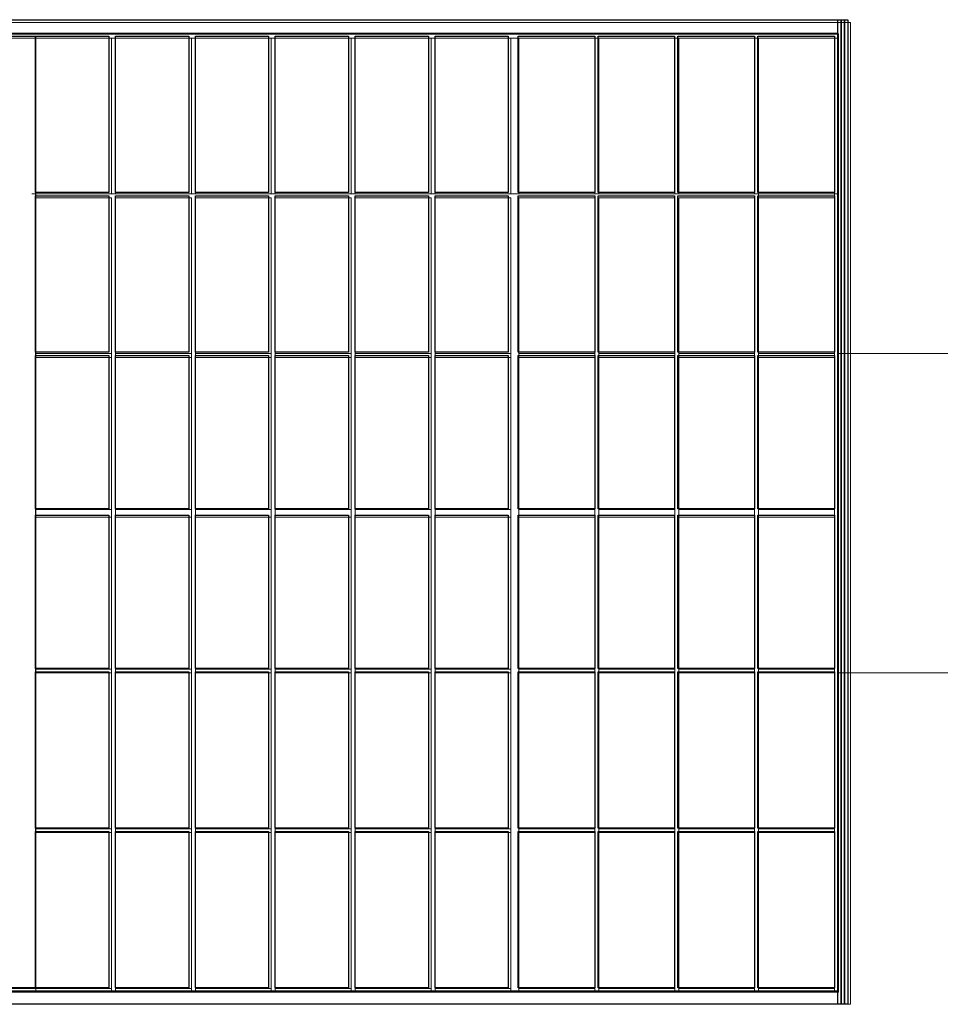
# Model space of a CAD drawing. Header units: millimetres. Extents: x -62780 to 1772512, y -757464 to -52755.
# Tile 17 of 65: x 1712512 to 1712610, y -612724 to -612619. Entities that reach past the tile are written whole.
import ezdxf

# ---------------------------------------------------------------- set-up
doc = ezdxf.new("R2010")
doc.units = ezdxf.units.MM
doc.layers.add('C00-00-00', color=7, linetype='Continuous')
for name, color, linetype, true_color in [('C00-00-FF', 5, 'Continuous', 0x0000ff), ('CFF-00-00', 1, 'Continuous', 0xff0000), ('CFF-FF-FF', 7, 'Continuous', 0xffffff)]:
    doc.layers.add(name, color=color, linetype=linetype, true_color=true_color)
picture_1 = doc.add_image_def('image409.tif', size_in_pixel=(246, 416))
picture_2 = doc.add_image_def('image410.tif', size_in_pixel=(246, 416))
picture_3 = doc.add_image_def('image415.jpg', size_in_pixel=(246, 1))
picture_4 = doc.add_image_def('image416.jpg', size_in_pixel=(246, 1))
picture_5 = doc.add_image_def('image417.jpg', size_in_pixel=(246, 1))
picture_6 = doc.add_image_def('image418.tif', size_in_pixel=(246, 416))
picture_7 = doc.add_image_def('image419.tif', size_in_pixel=(246, 416))
picture_8 = doc.add_image_def('image420.tif', size_in_pixel=(246, 416))
picture_9 = doc.add_image_def('image421.jpg', size_in_pixel=(246, 416))
picture_10 = doc.add_image_def('image422.tif', size_in_pixel=(240, 409))
picture_11 = doc.add_image_def('image483.jpg', size_in_pixel=(39, 19))
picture_12 = doc.add_image_def('image484.jpg', size_in_pixel=(39, 19))
picture_13 = doc.add_image_def('image485.jpg', size_in_pixel=(39, 19))
picture_14 = doc.add_image_def('image486.jpg', size_in_pixel=(39, 19))
picture_15 = doc.add_image_def('image487.jpg', size_in_pixel=(39, 19))
picture_16 = doc.add_image_def('image488.jpg', size_in_pixel=(39, 19))
picture_17 = doc.add_image_def('image489.jpg', size_in_pixel=(39, 19))
picture_18 = doc.add_image_def('image490.jpg', size_in_pixel=(39, 19))
picture_19 = doc.add_image_def('image491.jpg', size_in_pixel=(39, 19))
picture_20 = doc.add_image_def('image492.jpg', size_in_pixel=(39, 19))
picture_21 = doc.add_image_def('image493.jpg', size_in_pixel=(39, 19))
picture_22 = doc.add_image_def('image494.jpg', size_in_pixel=(38, 19))
picture_23 = doc.add_image_def('image495.jpg', size_in_pixel=(38, 19))
picture_24 = doc.add_image_def('image496.jpg', size_in_pixel=(39, 19))
picture_25 = doc.add_image_def('image497.jpg', size_in_pixel=(39, 19))
picture_26 = doc.add_image_def('image498.jpg', size_in_pixel=(39, 19))
picture_27 = doc.add_image_def('image499.jpg', size_in_pixel=(38, 19))
picture_28 = doc.add_image_def('image500.jpg', size_in_pixel=(38, 19))
picture_29 = doc.add_image_def('image501.jpg', size_in_pixel=(39, 19))
picture_30 = doc.add_image_def('image502.jpg', size_in_pixel=(39, 19))
picture_31 = doc.add_image_def('image503.jpg', size_in_pixel=(39, 19))
picture_32 = doc.add_image_def('image504.jpg', size_in_pixel=(39, 19))
picture_33 = doc.add_image_def('image505.jpg', size_in_pixel=(39, 19))
picture_34 = doc.add_image_def('image506.jpg', size_in_pixel=(39, 19))
picture_35 = doc.add_image_def('image507.jpg', size_in_pixel=(39, 19))
picture_36 = doc.add_image_def('image508.jpg', size_in_pixel=(39, 19))
picture_37 = doc.add_image_def('image509.jpg', size_in_pixel=(39, 19))
picture_38 = doc.add_image_def('image510.jpg', size_in_pixel=(39, 19))
picture_39 = doc.add_image_def('image511.jpg', size_in_pixel=(38, 19))
picture_40 = doc.add_image_def('image512.jpg', size_in_pixel=(38, 19))
picture_41 = doc.add_image_def('image513.jpg', size_in_pixel=(38, 19))
picture_42 = doc.add_image_def('image514.jpg', size_in_pixel=(38, 19))
picture_43 = doc.add_image_def('image515.jpg', size_in_pixel=(38, 19))
picture_44 = doc.add_image_def('image516.jpg', size_in_pixel=(38, 19))
picture_45 = doc.add_image_def('image517.jpg', size_in_pixel=(38, 19))
picture_46 = doc.add_image_def('image518.jpg', size_in_pixel=(38, 19))
picture_47 = doc.add_image_def('image519.jpg', size_in_pixel=(38, 19))
picture_48 = doc.add_image_def('image520.jpg', size_in_pixel=(38, 19))
picture_49 = doc.add_image_def('image521.jpg', size_in_pixel=(38, 19))
picture_50 = doc.add_image_def('image522.jpg', size_in_pixel=(38, 19))
picture_51 = doc.add_image_def('image523.jpg', size_in_pixel=(38, 19))
picture_52 = doc.add_image_def('image524.jpg', size_in_pixel=(38, 19))
picture_53 = doc.add_image_def('image525.jpg', size_in_pixel=(38, 19))
picture_54 = doc.add_image_def('image526.jpg', size_in_pixel=(38, 19))
picture_55 = doc.add_image_def('image527.jpg', size_in_pixel=(39, 19))
picture_56 = doc.add_image_def('image528.jpg', size_in_pixel=(39, 19))
picture_57 = doc.add_image_def('image529.jpg', size_in_pixel=(39, 19))
picture_58 = doc.add_image_def('image530.jpg', size_in_pixel=(39, 19))
picture_59 = doc.add_image_def('image531.jpg', size_in_pixel=(39, 19))
picture_60 = doc.add_image_def('image532.jpg', size_in_pixel=(39, 19))
picture_61 = doc.add_image_def('image533.jpg', size_in_pixel=(39, 19))
picture_62 = doc.add_image_def('image534.jpg', size_in_pixel=(39, 19))
picture_63 = doc.add_image_def('image535.jpg', size_in_pixel=(39, 19))
picture_64 = doc.add_image_def('image536.jpg', size_in_pixel=(39, 19))
picture_65 = doc.add_image_def('image537.jpg', size_in_pixel=(39, 19))
picture_66 = doc.add_image_def('image538.jpg', size_in_pixel=(39, 19))
picture_67 = doc.add_image_def('image539.jpg', size_in_pixel=(39, 19))
picture_68 = doc.add_image_def('image540.jpg', size_in_pixel=(39, 19))
picture_69 = doc.add_image_def('image541.jpg', size_in_pixel=(39, 19))
picture_70 = doc.add_image_def('image542.jpg', size_in_pixel=(39, 19))
picture_71 = doc.add_image_def('image543.jpg', size_in_pixel=(238, 8))
picture_72 = doc.add_image_def('image544.jpg', size_in_pixel=(238, 8))

# ---------------------------------------------------------------- blocks, each defined once
blk = doc.blocks.new('zw$6995')
at = {"layer": 'C00-00-00', "lineweight": 0}
for points in [[(-33333.463, -32574.514), (-31572.396, -32574.514), (-31572.396, -33615.914), (-33333.463, -33615.914)], [(-33316.529, -32587.214), (-31585.096, -32587.214), (-31585.096, -33603.214), (-33316.529, -33603.214)], [(-32469.863, -32591.448), (-32435.996, -32591.448), (-32435.996, -33598.981), (-32469.863, -33598.981)], [(-32355.563, -32591.448), (-32435.996, -32591.448), (-32435.996, -32756.548), (-32355.563, -32756.548)], [(-32270.896, -32591.448), (-32351.329, -32591.448), (-32351.329, -32756.548), (-32270.896, -32756.548)], [(-32186.229, -32591.448), (-32266.663, -32591.448), (-32266.663, -32756.548), (-32186.229, -32756.548)], [(-32101.563, -32591.448), (-32181.996, -32591.448), (-32181.996, -32756.548), (-32101.563, -32756.548)], [(-32016.896, -32591.448), (-32097.329, -32591.448), (-32097.329, -32756.548), (-32016.896, -32756.548)], [(-31932.229, -32591.448), (-32012.663, -32591.448), (-32012.663, -32756.548), (-31932.229, -32756.548)], [(-31843.329, -32591.448), (-31923.763, -32591.448), (-31923.763, -32756.548), (-31843.329, -32756.548)], [(-31758.663, -32591.448), (-31839.096, -32591.448), (-31839.096, -32756.548), (-31758.663, -32756.548)], [(-31673.996, -32591.448), (-31754.429, -32591.448), (-31754.429, -32756.548), (-31673.996, -32756.548)], [(-31589.329, -32591.448), (-31669.763, -32591.448), (-31669.763, -32756.548), (-31589.329, -32756.548)], [(-32355.563, -32760.781), (-32435.996, -32760.781), (-32435.996, -32925.881), (-32355.563, -32925.881)], [(-32270.896, -32760.781), (-32351.329, -32760.781), (-32351.329, -32925.881), (-32270.896, -32925.881)], [(-32186.229, -32760.781), (-32266.663, -32760.781), (-32266.663, -32925.881), (-32186.229, -32925.881)], [(-32101.563, -32760.781), (-32181.996, -32760.781), (-32181.996, -32925.881), (-32101.563, -32925.881)], [(-32016.896, -32760.781), (-32097.329, -32760.781), (-32097.329, -32925.881), (-32016.896, -32925.881)], [(-31932.229, -32760.781), (-32012.663, -32760.781), (-32012.663, -32925.881), (-31932.229, -32925.881)], [(-31843.329, -32760.781), (-31923.763, -32760.781), (-31923.763, -32925.881), (-31843.329, -32925.881)], [(-31758.663, -32760.781), (-31839.096, -32760.781), (-31839.096, -32925.881), (-31758.663, -32925.881)], [(-31673.996, -32760.781), (-31754.429, -32760.781), (-31754.429, -32925.881), (-31673.996, -32925.881)], [(-31589.329, -32760.781), (-31669.763, -32760.781), (-31669.763, -32925.881), (-31589.329, -32925.881)], [(-32355.563, -32930.114), (-32435.996, -32930.114), (-32435.996, -33090.981), (-32355.563, -33090.981)], [(-32270.896, -32930.114), (-32351.329, -32930.114), (-32351.329, -33090.981), (-32270.896, -33090.981)], [(-32186.229, -32930.114), (-32266.663, -32930.114), (-32266.663, -33090.981), (-32186.229, -33090.981)], [(-32101.563, -32930.114), (-32181.996, -32930.114), (-32181.996, -33090.981), (-32101.563, -33090.981)], [(-32016.896, -32930.114), (-32097.329, -32930.114), (-32097.329, -33090.981), (-32016.896, -33090.981)], [(-31932.229, -32930.114), (-32012.663, -32930.114), (-32012.663, -33090.981), (-31932.229, -33090.981)], [(-31843.329, -32930.114), (-31923.763, -32930.114), (-31923.763, -33090.981), (-31843.329, -33090.981)], [(-31758.663, -32930.114), (-31839.096, -32930.114), (-31839.096, -33090.981), (-31758.663, -33090.981)], [(-31673.996, -32930.114), (-31754.429, -32930.114), (-31754.429, -33090.981), (-31673.996, -33090.981)], [(-31589.329, -32930.114), (-31669.763, -32930.114), (-31669.763, -33090.981), (-31589.329, -33090.981)], [(-32355.563, -33099.448), (-32435.996, -33099.448), (-32435.996, -33260.314), (-32355.563, -33260.314)], [(-32270.896, -33099.448), (-32351.329, -33099.448), (-32351.329, -33260.314), (-32270.896, -33260.314)], [(-32186.229, -33099.448), (-32266.663, -33099.448), (-32266.663, -33260.314), (-32186.229, -33260.314)], [(-32101.563, -33099.448), (-32181.996, -33099.448), (-32181.996, -33260.314), (-32101.563, -33260.314)], [(-32016.896, -33099.448), (-32097.329, -33099.448), (-32097.329, -33260.314), (-32016.896, -33260.314)], [(-31932.229, -33099.448), (-32012.663, -33099.448), (-32012.663, -33260.314), (-31932.229, -33260.314)], [(-31843.329, -33099.448), (-31923.763, -33099.448), (-31923.763, -33260.314), (-31843.329, -33260.314)], [(-31758.663, -33099.448), (-31839.096, -33099.448), (-31839.096, -33260.314), (-31758.663, -33260.314)], [(-31673.996, -33099.448), (-31754.429, -33099.448), (-31754.429, -33260.314), (-31673.996, -33260.314)], [(-31589.329, -33099.448), (-31669.763, -33099.448), (-31669.763, -33260.314), (-31589.329, -33260.314)], [(-32355.563, -33264.548), (-32435.996, -33264.548), (-32435.996, -33429.648), (-32355.563, -33429.648)], [(-32270.896, -33264.548), (-32351.329, -33264.548), (-32351.329, -33429.648), (-32270.896, -33429.648)], [(-32186.229, -33264.548), (-32266.663, -33264.548), (-32266.663, -33429.648), (-32186.229, -33429.648)], [(-32101.563, -33264.548), (-32181.996, -33264.548), (-32181.996, -33429.648), (-32101.563, -33429.648)], [(-32016.896, -33264.548), (-32097.329, -33264.548), (-32097.329, -33429.648), (-32016.896, -33429.648)], [(-31932.229, -33264.548), (-32012.663, -33264.548), (-32012.663, -33429.648), (-31932.229, -33429.648)], [(-31843.329, -33264.548), (-31923.763, -33264.548), (-31923.763, -33429.648), (-31843.329, -33429.648)], [(-31758.663, -33264.548), (-31839.096, -33264.548), (-31839.096, -33429.648), (-31758.663, -33429.648)], [(-31673.996, -33264.548), (-31754.429, -33264.548), (-31754.429, -33429.648), (-31673.996, -33429.648)], [(-31589.329, -33264.548), (-31669.763, -33264.548), (-31669.763, -33429.648), (-31589.329, -33429.648)], [(-32355.563, -33433.881), (-32435.996, -33433.881), (-32435.996, -33598.981), (-32355.563, -33598.981)], [(-32270.896, -33433.881), (-32351.329, -33433.881), (-32351.329, -33598.981), (-32270.896, -33598.981)], [(-32186.229, -33433.881), (-32266.663, -33433.881), (-32266.663, -33598.981), (-32186.229, -33598.981)], [(-32101.563, -33433.881), (-32181.996, -33433.881), (-32181.996, -33598.981), (-32101.563, -33598.981)], [(-32016.896, -33433.881), (-32097.329, -33433.881), (-32097.329, -33598.981), (-32016.896, -33598.981)], [(-31932.229, -33433.881), (-32012.663, -33433.881), (-32012.663, -33598.981), (-31932.229, -33598.981)], [(-31843.329, -33433.881), (-31923.763, -33433.881), (-31923.763, -33598.981), (-31843.329, -33598.981)], [(-31758.663, -33433.881), (-31839.096, -33433.881), (-31839.096, -33598.981), (-31758.663, -33598.981)], [(-31673.996, -33433.881), (-31754.429, -33433.881), (-31754.429, -33598.981), (-31673.996, -33598.981)], [(-31589.329, -33433.881), (-31669.763, -33433.881), (-31669.763, -33598.981), (-31589.329, -33598.981)]]:
    blk.add_lwpolyline(points, close=True, dxfattribs=at)
for points in [[(-32435.996, -32591.448), (-32440.229, -32591.448)], [(-32351.329, -32591.448), (-32355.563, -32591.448)], [(-32351.329, -32591.448), (-32355.563, -32591.448)], [(-32266.663, -32591.448), (-32270.896, -32591.448)], [(-32266.663, -32591.448), (-32270.896, -32591.448)], [(-32181.996, -32591.448), (-32186.229, -32591.448)], [(-32181.996, -32591.448), (-32186.229, -32591.448)], [(-32097.329, -32591.448), (-32101.563, -32591.448)], [(-32097.329, -32591.448), (-32101.563, -32591.448)], [(-32012.663, -32591.448), (-32016.896, -32591.448)], [(-32012.663, -32591.448), (-32016.896, -32591.448)], [(-31923.763, -32591.448), (-31932.229, -32591.448)], [(-31923.763, -32591.448), (-31932.229, -32591.448)], [(-31839.096, -32591.448), (-31843.329, -32591.448)], [(-31839.096, -32591.448), (-31843.329, -32591.448)], [(-31754.429, -32591.448), (-31758.663, -32591.448)], [(-31669.763, -32591.448), (-31673.996, -32591.448)], [(-31585.096, -32591.448), (-31589.329, -32591.448)], [(-32435.996, -32756.548), (-32440.229, -32756.548)], [(-32351.329, -32756.548), (-32355.563, -32756.548)], [(-32351.329, -32756.548), (-32355.563, -32756.548)], [(-32266.663, -32756.548), (-32270.896, -32756.548)], [(-32266.663, -32756.548), (-32270.896, -32756.548)], [(-32181.996, -32756.548), (-32186.229, -32756.548)], [(-32181.996, -32756.548), (-32186.229, -32756.548)], [(-32097.329, -32756.548), (-32101.563, -32756.548)], [(-32097.329, -32756.548), (-32101.563, -32756.548)], [(-32012.663, -32756.548), (-32016.896, -32756.548)], [(-32012.663, -32756.548), (-32016.896, -32756.548)], [(-31923.763, -32756.548), (-31932.229, -32756.548)], [(-31923.763, -32756.548), (-31932.229, -32756.548)], [(-31839.096, -32756.548), (-31843.329, -32756.548)], [(-31839.096, -32756.548), (-31843.329, -32756.548)], [(-31754.429, -32756.548), (-31758.663, -32756.548)], [(-31669.763, -32756.548), (-31673.996, -32756.548)], [(-31669.763, -32760.781), (-31669.763, -32756.548)], [(-31585.096, -32756.548), (-31589.329, -32756.548)], [(-31589.329, -32760.781), (-31589.329, -32756.548)], [(-32435.996, -32930.114), (-32435.996, -32925.881)], [(-32355.563, -32930.114), (-32355.563, -32925.881)], [(-32351.329, -32930.114), (-32351.329, -32925.881)], [(-32270.896, -32930.114), (-32270.896, -32925.881)], [(-32266.663, -32930.114), (-32266.663, -32925.881)], [(-32186.229, -32930.114), (-32186.229, -32925.881)], [(-32181.996, -32930.114), (-32181.996, -32925.881)], [(-32101.563, -32930.114), (-32101.563, -32925.881)], [(-32097.329, -32930.114), (-32097.329, -32925.881)], [(-32016.896, -32930.114), (-32016.896, -32925.881)], [(-32012.663, -32930.114), (-32012.663, -32925.881)], [(-31932.229, -32930.114), (-31932.229, -32925.881)], [(-31923.763, -32930.114), (-31923.763, -32925.881)], [(-31843.329, -32930.114), (-31843.329, -32925.881)], [(-31839.096, -32930.114), (-31839.096, -32925.881)], [(-31758.663, -32930.114), (-31758.663, -32925.881)], [(-31754.429, -32930.114), (-31754.429, -32925.881)], [(-31673.996, -32930.114), (-31673.996, -32925.881)], [(-31669.763, -32930.114), (-31669.763, -32925.881)], [(-31589.329, -32930.114), (-31589.329, -32925.881)], [(-32435.996, -33099.448), (-32435.996, -33090.981)], [(-32355.563, -33099.448), (-32355.563, -33090.981)], [(-32351.329, -33099.448), (-32351.329, -33090.981)], [(-32270.896, -33099.448), (-32270.896, -33090.981)], [(-32266.663, -33099.448), (-32266.663, -33090.981)], [(-32186.229, -33099.448), (-32186.229, -33090.981)], [(-32181.996, -33099.448), (-32181.996, -33090.981)], [(-32101.563, -33099.448), (-32101.563, -33090.981)], [(-32097.329, -33099.448), (-32097.329, -33090.981)], [(-32016.896, -33099.448), (-32016.896, -33090.981)], [(-32012.663, -33099.448), (-32012.663, -33090.981)], [(-31932.229, -33099.448), (-31932.229, -33090.981)], [(-31923.763, -33099.448), (-31923.763, -33090.981)], [(-31843.329, -33099.448), (-31843.329, -33090.981)], [(-31839.096, -33099.448), (-31839.096, -33090.981)], [(-31758.663, -33099.448), (-31758.663, -33090.981)], [(-31754.429, -33099.448), (-31754.429, -33090.981)], [(-31673.996, -33099.448), (-31673.996, -33090.981)], [(-31669.763, -33099.448), (-31669.763, -33090.981)], [(-31589.329, -33099.448), (-31589.329, -33090.981)], [(-32435.996, -33264.548), (-32435.996, -33260.314)], [(-32355.563, -33264.548), (-32355.563, -33260.314)], [(-32351.329, -33264.548), (-32351.329, -33260.314)], [(-32270.896, -33264.548), (-32270.896, -33260.314)], [(-32266.663, -33264.548), (-32266.663, -33260.314)], [(-32186.229, -33264.548), (-32186.229, -33260.314)], [(-32181.996, -33264.548), (-32181.996, -33260.314)], [(-32101.563, -33264.548), (-32101.563, -33260.314)], [(-32097.329, -33264.548), (-32097.329, -33260.314)], [(-32016.896, -33264.548), (-32016.896, -33260.314)], [(-32012.663, -33264.548), (-32012.663, -33260.314)], [(-31932.229, -33264.548), (-31932.229, -33260.314)], [(-31923.763, -33264.548), (-31923.763, -33260.314)], [(-31843.329, -33264.548), (-31843.329, -33260.314)], [(-31839.096, -33264.548), (-31839.096, -33260.314)], [(-31758.663, -33264.548), (-31758.663, -33260.314)], [(-31754.429, -33264.548), (-31754.429, -33260.314)], [(-31673.996, -33264.548), (-31673.996, -33260.314)], [(-31669.763, -33264.548), (-31669.763, -33260.314)], [(-31589.329, -33264.548), (-31589.329, -33260.314)], [(-32435.996, -33433.881), (-32435.996, -33429.648)], [(-32355.563, -33433.881), (-32355.563, -33429.648)], [(-32351.329, -33433.881), (-32351.329, -33429.648)], [(-32270.896, -33433.881), (-32270.896, -33429.648)], [(-32266.663, -33433.881), (-32266.663, -33429.648)], [(-32186.229, -33433.881), (-32186.229, -33429.648)], [(-32181.996, -33433.881), (-32181.996, -33429.648)], [(-32101.563, -33433.881), (-32101.563, -33429.648)], [(-32097.329, -33433.881), (-32097.329, -33429.648)], [(-32016.896, -33433.881), (-32016.896, -33429.648)], [(-32012.663, -33433.881), (-32012.663, -33429.648)], [(-31932.229, -33433.881), (-31932.229, -33429.648)], [(-31923.763, -33433.881), (-31923.763, -33429.648)], [(-31843.329, -33433.881), (-31843.329, -33429.648)], [(-31839.096, -33433.881), (-31839.096, -33429.648)], [(-31758.663, -33433.881), (-31758.663, -33429.648)], [(-31754.429, -33433.881), (-31754.429, -33429.648)], [(-31673.996, -33433.881), (-31673.996, -33429.648)], [(-31669.763, -33433.881), (-31669.763, -33429.648)], [(-31589.329, -33433.881), (-31589.329, -33429.648)], [(-32435.996, -33603.214), (-32435.996, -33598.981)], [(-32355.563, -33603.214), (-32355.563, -33598.981)], [(-32351.329, -33603.214), (-32351.329, -33598.981)], [(-32270.896, -33603.214), (-32270.896, -33598.981)], [(-32266.663, -33603.214), (-32266.663, -33598.981)], [(-32186.229, -33603.214), (-32186.229, -33598.981)], [(-32181.996, -33603.214), (-32181.996, -33598.981)], [(-32101.563, -33603.214), (-32101.563, -33598.981)], [(-32097.329, -33603.214), (-32097.329, -33598.981)], [(-32016.896, -33603.214), (-32016.896, -33598.981)], [(-32012.663, -33603.214), (-32012.663, -33598.981)], [(-31932.229, -33603.214), (-31932.229, -33598.981)], [(-31923.763, -33603.214), (-31923.763, -33598.981)], [(-31843.329, -33603.214), (-31843.329, -33598.981)], [(-31839.096, -33603.214), (-31839.096, -33598.981)], [(-31758.663, -33603.214), (-31758.663, -33598.981)], [(-31754.429, -33603.214), (-31754.429, -33598.981)], [(-31673.996, -33603.214), (-31673.996, -33598.981)], [(-31669.763, -33603.214), (-31669.763, -33598.981)], [(-31589.329, -33603.214), (-31589.329, -33598.981)]]:
    blk.add_lwpolyline(points, dxfattribs=at)
at = {"layer": 'C00-00-FF', "lineweight": 0}
blk.add_lwpolyline([(-31585.096, -33264.548), (-28359.296, -33264.548)], dxfattribs=at)
at = {"layer": 'CFF-00-00', "lineweight": 0}
blk.add_lwpolyline([(-31585.096, -32925.881), (-28359.296, -32925.881)], dxfattribs=at)
at = {"layer": 'CFF-FF-FF'}
image = blk.add_image(picture_1, insert=(-31575.261, -33615.914), size_in_units=(1044.221, 1760.346), rotation=90, dxfattribs=at)
image.dxf.flags = 7
image = blk.add_image(picture_2, insert=(-31575.261, -33615.914), size_in_units=(1044.221, 1760.346), rotation=90, dxfattribs=at)
image.dxf.flags = 7
image = blk.add_image(picture_6, insert=(-31575.261, -33615.914), size_in_units=(1044.221, 1760.346), rotation=90, dxfattribs=at)
image.dxf.flags = 7
image = blk.add_image(picture_7, insert=(-31575.261, -33615.914), size_in_units=(1044.221, 1760.346), rotation=90, dxfattribs=at)
image.dxf.flags = 7
image = blk.add_image(picture_8, insert=(-31575.261, -33615.914), size_in_units=(1044.221, 1760.346), rotation=90, dxfattribs=at)
image.dxf.flags = 7
image = blk.add_image(picture_9, insert=(-31575.261, -33615.914), size_in_units=(1044.221, 1760.346), rotation=90, dxfattribs=at)
image.dxf.flags = 7
image = blk.add_image(picture_3, insert=(-31582.316, -33615.914), size_in_units=(1044.221, 3.528), rotation=90, dxfattribs=at)
image.dxf.flags = 7
image = blk.add_image(picture_4, insert=(-31578.788, -33615.914), size_in_units=(1044.221, 3.528), rotation=90, dxfattribs=at)
image.dxf.flags = 7
image = blk.add_image(picture_5, insert=(-31575.261, -33615.914), size_in_units=(1044.221, 3.528), rotation=90, dxfattribs=at)
image.dxf.flags = 7
image = blk.add_image(picture_10, insert=(-31585.844, -33601.803), size_in_units=(1015.992, 1732.156), rotation=90, dxfattribs=at)
image.dxf.flags = 7
image = blk.add_image(picture_71, insert=(-32436.038, -33598.275), size_in_units=(1008.953, 35.278), rotation=90, dxfattribs=at)
image.dxf.flags = 7
image = blk.add_image(picture_72, insert=(-32436.038, -33598.275), size_in_units=(1008.953, 35.278), rotation=90, dxfattribs=at)
image.dxf.flags = 7
image = blk.add_image(picture_20, insert=(-32358.427, -32755.137), size_in_units=(165.805, 77.611), rotation=90, dxfattribs=at)
image.dxf.flags = 7
image = blk.add_image(picture_19, insert=(-32273.761, -32755.137), size_in_units=(165.805, 77.611), rotation=90, dxfattribs=at)
image.dxf.flags = 7
image = blk.add_image(picture_18, insert=(-32189.094, -32755.137), size_in_units=(165.805, 77.611), rotation=90, dxfattribs=at)
image.dxf.flags = 7
image = blk.add_image(picture_17, insert=(-32104.427, -32755.137), size_in_units=(165.805, 77.611), rotation=90, dxfattribs=at)
image.dxf.flags = 7
image = blk.add_image(picture_16, insert=(-32019.761, -32755.137), size_in_units=(165.805, 77.611), rotation=90, dxfattribs=at)
image.dxf.flags = 7
image = blk.add_image(picture_15, insert=(-31935.094, -32755.137), size_in_units=(165.805, 77.611), rotation=90, dxfattribs=at)
image.dxf.flags = 7
image = blk.add_image(picture_14, insert=(-31843.372, -32755.137), size_in_units=(165.805, 81.139), rotation=90, dxfattribs=at)
image.dxf.flags = 7
image = blk.add_image(picture_13, insert=(-31758.705, -32755.137), size_in_units=(165.805, 81.139), rotation=90, dxfattribs=at)
image.dxf.flags = 7
image = blk.add_image(picture_12, insert=(-31674.038, -32755.137), size_in_units=(165.805, 81.139), rotation=90, dxfattribs=at)
image.dxf.flags = 7
image = blk.add_image(picture_11, insert=(-31589.372, -32755.137), size_in_units=(165.805, 81.139), rotation=90, dxfattribs=at)
image.dxf.flags = 7
image = blk.add_image(picture_21, insert=(-32358.427, -32924.47), size_in_units=(165.805, 77.611), rotation=90, dxfattribs=at)
image.dxf.flags = 7
image = blk.add_image(picture_26, insert=(-32273.761, -32924.47), size_in_units=(165.805, 77.611), rotation=90, dxfattribs=at)
image.dxf.flags = 7
image = blk.add_image(picture_31, insert=(-32189.094, -32924.47), size_in_units=(165.805, 77.611), rotation=90, dxfattribs=at)
image.dxf.flags = 7
image = blk.add_image(picture_32, insert=(-32104.427, -32924.47), size_in_units=(165.805, 77.611), rotation=90, dxfattribs=at)
image.dxf.flags = 7
image = blk.add_image(picture_33, insert=(-32019.761, -32924.47), size_in_units=(165.805, 77.611), rotation=90, dxfattribs=at)
image.dxf.flags = 7
image = blk.add_image(picture_34, insert=(-31935.094, -32924.47), size_in_units=(165.805, 77.611), rotation=90, dxfattribs=at)
image.dxf.flags = 7
image = blk.add_image(picture_35, insert=(-31843.372, -32924.47), size_in_units=(165.805, 81.139), rotation=90, dxfattribs=at)
image.dxf.flags = 7
image = blk.add_image(picture_36, insert=(-31758.705, -32924.47), size_in_units=(165.805, 81.139), rotation=90, dxfattribs=at)
image.dxf.flags = 7
image = blk.add_image(picture_37, insert=(-31674.038, -32924.47), size_in_units=(165.805, 81.139), rotation=90, dxfattribs=at)
image.dxf.flags = 7
image = blk.add_image(picture_38, insert=(-31589.372, -32924.47), size_in_units=(165.805, 81.139), rotation=90, dxfattribs=at)
image.dxf.flags = 7
image = blk.add_image(picture_22, insert=(-32358.427, -33090.275), size_in_units=(162.279, 77.611), rotation=90, dxfattribs=at)
image.dxf.flags = 7
image = blk.add_image(picture_27, insert=(-32273.761, -33090.275), size_in_units=(162.279, 77.611), rotation=90, dxfattribs=at)
image.dxf.flags = 7
image = blk.add_image(picture_39, insert=(-32189.094, -33090.275), size_in_units=(162.279, 77.611), rotation=90, dxfattribs=at)
image.dxf.flags = 7
image = blk.add_image(picture_40, insert=(-32104.427, -33090.275), size_in_units=(162.279, 77.611), rotation=90, dxfattribs=at)
image.dxf.flags = 7
image = blk.add_image(picture_41, insert=(-32019.761, -33090.275), size_in_units=(162.279, 77.611), rotation=90, dxfattribs=at)
image.dxf.flags = 7
image = blk.add_image(picture_42, insert=(-31935.094, -33090.275), size_in_units=(162.279, 77.611), rotation=90, dxfattribs=at)
image.dxf.flags = 7
image = blk.add_image(picture_43, insert=(-31843.372, -33090.275), size_in_units=(162.279, 81.139), rotation=90, dxfattribs=at)
image.dxf.flags = 7
image = blk.add_image(picture_44, insert=(-31758.705, -33090.275), size_in_units=(162.279, 81.139), rotation=90, dxfattribs=at)
image.dxf.flags = 7
image = blk.add_image(picture_45, insert=(-31674.038, -33090.275), size_in_units=(162.279, 81.139), rotation=90, dxfattribs=at)
image.dxf.flags = 7
image = blk.add_image(picture_46, insert=(-31589.372, -33090.275), size_in_units=(162.279, 81.139), rotation=90, dxfattribs=at)
image.dxf.flags = 7
image = blk.add_image(picture_23, insert=(-32358.427, -33259.609), size_in_units=(162.279, 77.611), rotation=90, dxfattribs=at)
image.dxf.flags = 7
image = blk.add_image(picture_28, insert=(-32273.761, -33259.609), size_in_units=(162.279, 77.611), rotation=90, dxfattribs=at)
image.dxf.flags = 7
image = blk.add_image(picture_47, insert=(-32189.094, -33259.609), size_in_units=(162.279, 77.611), rotation=90, dxfattribs=at)
image.dxf.flags = 7
image = blk.add_image(picture_48, insert=(-32104.427, -33259.609), size_in_units=(162.279, 77.611), rotation=90, dxfattribs=at)
image.dxf.flags = 7
image = blk.add_image(picture_49, insert=(-32019.761, -33259.609), size_in_units=(162.279, 77.611), rotation=90, dxfattribs=at)
image.dxf.flags = 7
image = blk.add_image(picture_50, insert=(-31935.094, -33259.609), size_in_units=(162.279, 77.611), rotation=90, dxfattribs=at)
image.dxf.flags = 7
image = blk.add_image(picture_51, insert=(-31843.372, -33259.609), size_in_units=(162.279, 81.139), rotation=90, dxfattribs=at)
image.dxf.flags = 7
image = blk.add_image(picture_52, insert=(-31758.705, -33259.609), size_in_units=(162.279, 81.139), rotation=90, dxfattribs=at)
image.dxf.flags = 7
image = blk.add_image(picture_53, insert=(-31674.038, -33259.609), size_in_units=(162.279, 81.139), rotation=90, dxfattribs=at)
image.dxf.flags = 7
image = blk.add_image(picture_54, insert=(-31589.372, -33259.609), size_in_units=(162.279, 81.139), rotation=90, dxfattribs=at)
image.dxf.flags = 7
image = blk.add_image(picture_24, insert=(-32358.427, -33428.942), size_in_units=(165.805, 77.611), rotation=90, dxfattribs=at)
image.dxf.flags = 7
image = blk.add_image(picture_29, insert=(-32273.761, -33428.942), size_in_units=(165.805, 77.611), rotation=90, dxfattribs=at)
image.dxf.flags = 7
image = blk.add_image(picture_55, insert=(-32189.094, -33428.942), size_in_units=(165.805, 77.611), rotation=90, dxfattribs=at)
image.dxf.flags = 7
image = blk.add_image(picture_56, insert=(-32104.427, -33428.942), size_in_units=(165.805, 77.611), rotation=90, dxfattribs=at)
image.dxf.flags = 7
image = blk.add_image(picture_57, insert=(-32019.761, -33428.942), size_in_units=(165.805, 77.611), rotation=90, dxfattribs=at)
image.dxf.flags = 7
image = blk.add_image(picture_58, insert=(-31935.094, -33428.942), size_in_units=(165.805, 77.611), rotation=90, dxfattribs=at)
image.dxf.flags = 7
image = blk.add_image(picture_59, insert=(-31843.372, -33428.942), size_in_units=(165.805, 81.139), rotation=90, dxfattribs=at)
image.dxf.flags = 7
image = blk.add_image(picture_60, insert=(-31758.705, -33428.942), size_in_units=(165.805, 81.139), rotation=90, dxfattribs=at)
image.dxf.flags = 7
image = blk.add_image(picture_61, insert=(-31674.038, -33428.942), size_in_units=(165.805, 81.139), rotation=90, dxfattribs=at)
image.dxf.flags = 7
image = blk.add_image(picture_62, insert=(-31589.372, -33428.942), size_in_units=(165.805, 81.139), rotation=90, dxfattribs=at)
image.dxf.flags = 7
image = blk.add_image(picture_25, insert=(-32358.427, -33598.275), size_in_units=(165.805, 77.611), rotation=90, dxfattribs=at)
image.dxf.flags = 7
image = blk.add_image(picture_30, insert=(-32273.761, -33598.275), size_in_units=(165.805, 77.611), rotation=90, dxfattribs=at)
image.dxf.flags = 7
image = blk.add_image(picture_63, insert=(-32189.094, -33598.275), size_in_units=(165.805, 77.611), rotation=90, dxfattribs=at)
image.dxf.flags = 7
image = blk.add_image(picture_64, insert=(-32104.427, -33598.275), size_in_units=(165.805, 77.611), rotation=90, dxfattribs=at)
image.dxf.flags = 7
image = blk.add_image(picture_65, insert=(-32019.761, -33598.275), size_in_units=(165.805, 77.611), rotation=90, dxfattribs=at)
image.dxf.flags = 7
image = blk.add_image(picture_66, insert=(-31935.094, -33598.275), size_in_units=(165.805, 77.611), rotation=90, dxfattribs=at)
image.dxf.flags = 7
image = blk.add_image(picture_67, insert=(-31843.372, -33598.275), size_in_units=(165.805, 81.139), rotation=90, dxfattribs=at)
image.dxf.flags = 7
image = blk.add_image(picture_68, insert=(-31758.705, -33598.275), size_in_units=(165.805, 81.139), rotation=90, dxfattribs=at)
image.dxf.flags = 7
image = blk.add_image(picture_69, insert=(-31674.038, -33598.275), size_in_units=(165.805, 81.139), rotation=90, dxfattribs=at)
image.dxf.flags = 7
image = blk.add_image(picture_70, insert=(-31589.372, -33598.275), size_in_units=(165.805, 81.139), rotation=90, dxfattribs=at)
image.dxf.flags = 7

msp = doc.modelspace()

# ---------------------------------------------------------------- block references
at = {"color": 7, "xscale": 0.1, "yscale": 0.1, "zscale": 0.1}
msp.add_blockref('zw$6995', (1715757.6861, -609362.2814), dxfattribs=at)

doc.saveas('drawing.dxf')
